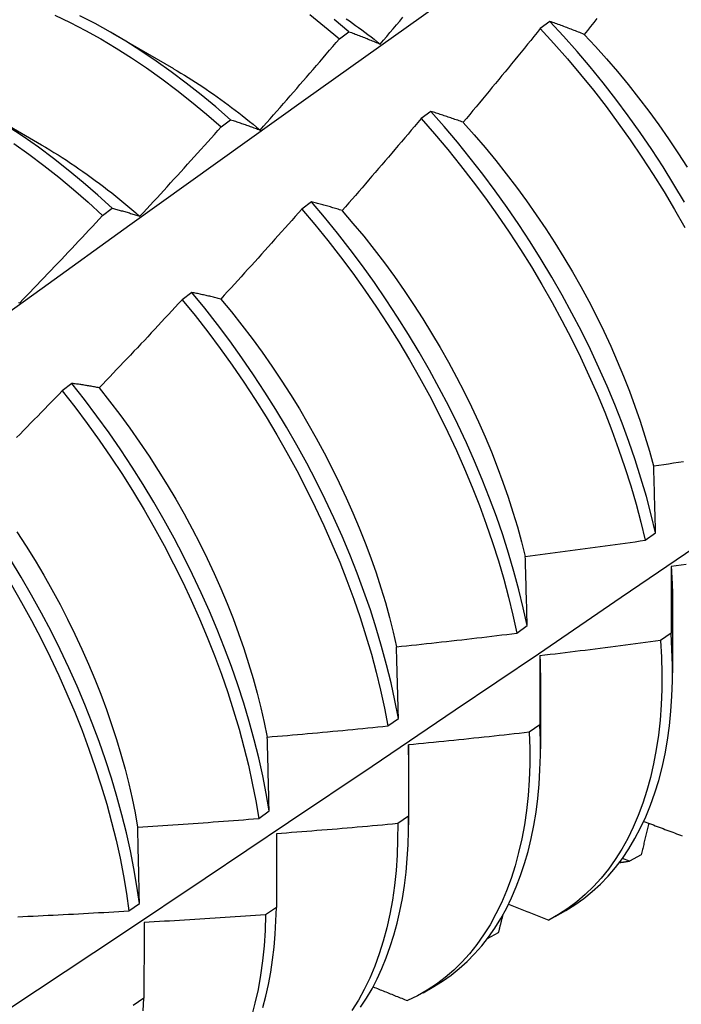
# Model space of a CAD drawing. Header units: inches. Extents: x 10.4 to 91.7, y 6.5 to 62.3.
# Tile 48 of 54: x 84.123 to 84.297, y 31.034 to 31.294. Entities that reach past the tile are written whole.
import ezdxf

# ---------------------------------------------------------------- set-up
doc = ezdxf.new("R2010")
doc.units = ezdxf.units.IN
doc.header["$MEASUREMENT"] = 0
doc.layers.add('Visible Edges(ANSI)', color=7, linetype='Continuous', lineweight=25)

msp = doc.modelspace()

# ---------------------------------------------------------------- linework, layer by layer
at = {"layer": 'Visible Edges(ANSI)'}
for p, q in [((84.26268, 31.29322), (84.26015, 31.29131)), ((84.1475, 31.28999), (84.16345, 31.28076)), ((84.2072, 31.28863), (84.20971, 31.2905)), ((84.1127, 31.26995), (84.12866, 31.26072)), ((84.23128, 31.26951), (84.22874, 31.26759)), ((84.17602, 31.26542), (84.17854, 31.2673)), ((84.19982, 31.2457), (84.19727, 31.24378)), ((84.14481, 31.24211), (84.14733, 31.24399)), ((84.16829, 31.22182), (84.16575, 31.21988)), ((84.13671, 31.19785), (84.13415, 31.19591)), ((84.28781, 31.15653), (84.29054, 31.15851)), ((84.29502, 31.14007), (84.29499, 31.12163)), ((84.25397, 31.13206), (84.2567, 31.13404)), ((84.29461, 31.13206), (84.29182, 31.13011)), ((84.26022, 31.12003), (84.2602, 31.10159)), ((84.22001, 31.10763), (84.22276, 31.10961)), ((84.26006, 31.10791), (84.25726, 31.10596)), ((84.22542, 31.09999), (84.2254, 31.08155)), ((84.18593, 31.08325), (84.18869, 31.08522)), ((84.22538, 31.08383), (84.22257, 31.08188)), ((84.19062, 31.07921), (84.19059, 31.05982)), ((84.28369, 31.07197), (84.28179, 31.07272)), ((84.28673, 31.07363), (84.28369, 31.07197)), ((84.15174, 31.05892), (84.15451, 31.06088)), ((84.19059, 31.05982), (84.18777, 31.05788)), ((84.26405, 31.05739), (84.26686, 31.05901)), ((84.24909, 31.05315), (84.24618, 31.05158)), ((84.22925, 31.03735), (84.23206, 31.03897)), ((84.15567, 31.03588), (84.15285, 31.03395))]:
    msp.add_line(p, q, dxfattribs=at)
at = {"layer": 'Visible Edges(ANSI)', "flags": 128}
for points in [[(83.89576, 31.05403), (83.91918, 31.0711), (83.94258, 31.08814), (83.96595, 31.10514), (83.98929, 31.1221), (84.0126, 31.13902), (84.03589, 31.15589), (84.05916, 31.17273), (84.0824, 31.18952), (84.10563, 31.20627), (84.12883, 31.22296), (84.15201, 31.23961), (84.17518, 31.25622), (84.19833, 31.27277), (84.22147, 31.28927), (84.24459, 31.30572)], [(84.01658, 30.9651), (84.03887, 30.97963), (84.06113, 30.9942), (84.08335, 31.0088), (84.10553, 31.02344), (84.12766, 31.0381), (84.14976, 31.05279), (84.17182, 31.06751), (84.19383, 31.08226), (84.21581, 31.09703), (84.23774, 31.11183), (84.25964, 31.12665), (84.28149, 31.1415), (84.30331, 31.15637), (84.32509, 31.17125), (84.34682, 31.18616), (84.36852, 31.20109), (84.39017, 31.21604), (84.41179, 31.23101), (84.43337, 31.24599), (84.4549, 31.26098), (84.4764, 31.27599), (84.49786, 31.29102), (84.51928, 31.30605)], [(84.13222, 31.29485), (84.13626, 31.29292), (84.1403, 31.29082), (84.14434, 31.28858), (84.14837, 31.28618), (84.15239, 31.28363), (84.1564, 31.28094), (84.16038, 31.2781), (84.16434, 31.27513), (84.16827, 31.27202), (84.17217, 31.26879), (84.17602, 31.26542)], [(84.17854, 31.2673), (84.17468, 31.27066), (84.17079, 31.27388), (84.16685, 31.27698), (84.16289, 31.27994), (84.15891, 31.28277), (84.1549, 31.28545), (84.15088, 31.28798), (84.14684, 31.29037), (84.1428, 31.29261), (84.13876, 31.29469)], [(84.19938, 31.29499), (84.2033, 31.29187), (84.2072, 31.28863)], [(84.20971, 31.2905), (84.20582, 31.29373)], [(84.20901, 31.2939), (84.20983, 31.29333), (84.21065, 31.29275), (84.21147, 31.29216), (84.21228, 31.29156), (84.2131, 31.29096), (84.21391, 31.29035), (84.21473, 31.28974), (84.21554, 31.28912), (84.21635, 31.28849), (84.21716, 31.28786), (84.21796, 31.28721)], [(84.21796, 31.28723), (84.21882, 31.28824), (84.21968, 31.28926), (84.22054, 31.29027), (84.22139, 31.29128), (84.22225, 31.2923), (84.2231, 31.29331), (84.22395, 31.29433)], [(84.27172, 31.2898), (84.27134, 31.28996), (84.27095, 31.29011), (84.27057, 31.29026), (84.27018, 31.29041), (84.2698, 31.29056), (84.26942, 31.2907), (84.26904, 31.29085), (84.26866, 31.291), (84.26828, 31.29114), (84.2679, 31.29129), (84.26752, 31.29143), (84.26715, 31.29157), (84.26677, 31.29172), (84.26639, 31.29186), (84.26602, 31.292), (84.26565, 31.29214), (84.26527, 31.29228), (84.2649, 31.29241), (84.26453, 31.29255), (84.26416, 31.29269), (84.26379, 31.29282), (84.26342, 31.29296), (84.26305, 31.29309), (84.26268, 31.29322)], [(84.29816, 31.24559), (84.29537, 31.25026), (84.29249, 31.25488), (84.28951, 31.25944), (84.28643, 31.26394), (84.28327, 31.26837), (84.28003, 31.27272), (84.2767, 31.277), (84.2733, 31.2812), (84.26983, 31.2853), (84.26629, 31.28931), (84.26268, 31.29322)], [(84.27505, 31.29396), (84.27422, 31.29292), (84.27339, 31.29188), (84.27255, 31.29084), (84.27172, 31.2898)], [(84.20971, 31.2905), (84.21005, 31.29037), (84.21038, 31.29025), (84.21072, 31.29012), (84.21106, 31.28999), (84.2114, 31.28986), (84.21174, 31.28973), (84.21208, 31.2896), (84.21242, 31.28947), (84.21276, 31.28934), (84.2131, 31.2892), (84.21344, 31.28907), (84.21379, 31.28893), (84.21413, 31.2888), (84.21448, 31.28866), (84.21482, 31.28852), (84.21517, 31.28838), (84.21551, 31.28824), (84.21586, 31.2881), (84.21621, 31.28796), (84.21656, 31.28781), (84.21691, 31.28767), (84.21726, 31.28752), (84.21761, 31.28738), (84.21796, 31.28723)], [(84.26015, 31.29131), (84.25931, 31.29027), (84.25847, 31.28924), (84.25764, 31.2882), (84.2568, 31.28717), (84.25596, 31.28613), (84.25512, 31.2851), (84.25427, 31.28407), (84.25343, 31.28304), (84.25259, 31.28201), (84.25174, 31.28098), (84.2509, 31.27995), (84.25005, 31.27892), (84.24921, 31.27789), (84.24836, 31.27686), (84.24751, 31.27584), (84.24666, 31.27481), (84.24581, 31.27379), (84.24496, 31.27276), (84.24411, 31.27174), (84.24326, 31.27072), (84.24241, 31.2697), (84.24156, 31.26867), (84.2407, 31.26765), (84.23985, 31.26663)], [(84.26015, 31.29131), (84.26375, 31.28739), (84.26729, 31.28337), (84.27075, 31.27926), (84.27415, 31.27506), (84.27747, 31.27078), (84.2807, 31.26641), (84.28386, 31.26198), (84.28692, 31.25747), (84.2899, 31.25291), (84.29278, 31.24829), (84.29556, 31.24362), (84.29824, 31.2389)], [(84.27172, 31.28979), (84.27469, 31.28661), (84.27762, 31.28334), (84.28049, 31.27999), (84.2833, 31.27657), (84.28606, 31.27309), (84.28875, 31.26954), (84.29137, 31.26594), (84.29393, 31.26228), (84.29642, 31.25857), (84.29884, 31.25481)], [(84.18632, 31.2646), (84.1872, 31.26559), (84.18808, 31.26659), (84.18896, 31.26758), (84.18983, 31.26857), (84.19071, 31.26957), (84.19158, 31.27057), (84.19246, 31.27156), (84.19333, 31.27256), (84.1942, 31.27356), (84.19508, 31.27456), (84.19595, 31.27556), (84.19682, 31.27656), (84.19769, 31.27756), (84.19856, 31.27856), (84.19942, 31.27957), (84.20029, 31.28057), (84.20116, 31.28158), (84.20202, 31.28258), (84.20289, 31.28359), (84.20375, 31.28459), (84.20461, 31.2856), (84.20547, 31.28661), (84.20634, 31.28762), (84.2072, 31.28863)], [(84.16346, 31.28074), (84.16442, 31.28018), (84.16539, 31.27961), (84.16635, 31.27902), (84.16732, 31.27843), (84.16828, 31.27783), (84.16924, 31.27722), (84.17021, 31.27659), (84.17117, 31.27596), (84.17212, 31.27532), (84.17308, 31.27467), (84.17404, 31.274), (84.17499, 31.27333), (84.17594, 31.27265), (84.1769, 31.27196), (84.17785, 31.27126), (84.17879, 31.27056), (84.17974, 31.26984), (84.18068, 31.26911), (84.18162, 31.26838), (84.18256, 31.26763), (84.1835, 31.26688), (84.18444, 31.26612), (84.18537, 31.26535), (84.1863, 31.26457)], [(84.23985, 31.26663), (84.23948, 31.26676), (84.23911, 31.26689), (84.23875, 31.26702), (84.23839, 31.26715), (84.23802, 31.26727), (84.23766, 31.2674), (84.2373, 31.26752), (84.23694, 31.26765), (84.23658, 31.26777), (84.23622, 31.26789), (84.23586, 31.26801), (84.23551, 31.26813), (84.23515, 31.26825), (84.23479, 31.26837), (84.23444, 31.26849), (84.23408, 31.2686), (84.23373, 31.26872), (84.23338, 31.26884), (84.23303, 31.26895), (84.23268, 31.26906), (84.23232, 31.26918), (84.23198, 31.26929), (84.23163, 31.2694), (84.23128, 31.26951)], [(84.29054, 31.15851), (84.28938, 31.16326), (84.2881, 31.16804), (84.28668, 31.17285), (84.28514, 31.17769), (84.28348, 31.18253), (84.28169, 31.18739), (84.27978, 31.19225), (84.27775, 31.1971), (84.2756, 31.20195), (84.27334, 31.20678), (84.27097, 31.21159), (84.26849, 31.21637), (84.2659, 31.22112), (84.2632, 31.22583), (84.26041, 31.2305), (84.25751, 31.23511), (84.25453, 31.23967), (84.25145, 31.24416), (84.24828, 31.24859), (84.24503, 31.25294), (84.24171, 31.25722), (84.2383, 31.2614), (84.23482, 31.2655), (84.23128, 31.26951)], [(84.17854, 31.2673), (84.17886, 31.2672), (84.17918, 31.2671), (84.17949, 31.26699), (84.17981, 31.26689), (84.18013, 31.26678), (84.18045, 31.26668), (84.18077, 31.26657), (84.18109, 31.26646), (84.18141, 31.26635), (84.18174, 31.26624), (84.18206, 31.26613), (84.18238, 31.26602), (84.18271, 31.26591), (84.18303, 31.26579), (84.18336, 31.26568), (84.18368, 31.26556), (84.18401, 31.26545), (84.18434, 31.26533), (84.18467, 31.26521), (84.185, 31.26509), (84.18533, 31.26497), (84.18566, 31.26485), (84.18599, 31.26472), (84.18632, 31.2646)], [(84.22874, 31.26759), (84.22788, 31.26657), (84.22702, 31.26555), (84.22616, 31.26454), (84.2253, 31.26352), (84.22444, 31.26251), (84.22358, 31.2615), (84.22271, 31.26048), (84.22185, 31.25947), (84.22099, 31.25846), (84.22012, 31.25745), (84.21925, 31.25644), (84.21839, 31.25543), (84.21752, 31.25443), (84.21665, 31.25342), (84.21578, 31.25241), (84.21491, 31.25141), (84.21404, 31.2504), (84.21317, 31.2494), (84.2123, 31.24839), (84.21142, 31.24739), (84.21055, 31.24639), (84.20967, 31.24539), (84.2088, 31.24439), (84.20792, 31.24339)], [(84.22874, 31.26759), (84.23228, 31.26358), (84.23575, 31.25947), (84.23915, 31.25527), (84.24247, 31.25099), (84.24572, 31.24664), (84.24887, 31.2422), (84.25195, 31.2377), (84.25493, 31.23314), (84.25781, 31.22852), (84.2606, 31.22386), (84.26328, 31.21914), (84.26587, 31.21439), (84.26834, 31.20961), (84.27071, 31.20479), (84.27296, 31.19996), (84.2751, 31.19511), (84.27712, 31.19026), (84.27902, 31.1854), (84.2808, 31.18054), (84.28245, 31.1757), (84.28398, 31.17087), (84.28539, 31.16606), (84.28666, 31.16128), (84.28781, 31.15653)], [(84.23982, 31.26661), (84.24274, 31.26334), (84.24562, 31.25999), (84.24844, 31.25657), (84.2512, 31.25309), (84.2539, 31.24955), (84.25653, 31.24595), (84.2591, 31.24229), (84.2616, 31.23859), (84.26402, 31.23484), (84.26637, 31.23105), (84.26864, 31.22723), (84.27083, 31.22337), (84.27293, 31.21948), (84.27494, 31.21557), (84.27687, 31.21164), (84.2787, 31.20769), (84.28045, 31.20374), (84.2821, 31.19977), (84.28365, 31.19581), (84.28511, 31.19185), (84.28648, 31.18789), (84.28774, 31.18395), (84.28891, 31.18003), (84.28998, 31.17613)], [(84.14733, 31.24399), (84.14352, 31.24746), (84.13966, 31.25081), (84.13576, 31.25403), (84.13182, 31.25712), (84.12786, 31.26008), (84.12387, 31.26289), (84.11986, 31.26556)], [(84.15465, 31.24188), (84.15555, 31.24285), (84.15645, 31.24382), (84.15735, 31.24479), (84.15824, 31.24577), (84.15914, 31.24674), (84.16004, 31.24772), (84.16093, 31.2487), (84.16183, 31.24967), (84.16272, 31.25065), (84.16361, 31.25163), (84.1645, 31.25261), (84.16539, 31.25359), (84.16628, 31.25457), (84.16717, 31.25556), (84.16806, 31.25654), (84.16895, 31.25752), (84.16984, 31.25851), (84.17072, 31.25949), (84.17161, 31.26048), (84.17249, 31.26147), (84.17338, 31.26245), (84.17426, 31.26344), (84.17514, 31.26443), (84.17602, 31.26542)], [(84.12136, 31.26106), (84.12535, 31.25824), (84.12931, 31.25527), (84.13324, 31.25217), (84.13714, 31.24894), (84.141, 31.24559), (84.14481, 31.24211)], [(84.12864, 31.26069), (84.12975, 31.26005), (84.13085, 31.25939), (84.13195, 31.25871), (84.13305, 31.25803), (84.13415, 31.25733), (84.13525, 31.25662), (84.13634, 31.2559), (84.13744, 31.25516), (84.13853, 31.25441), (84.13962, 31.25365), (84.14071, 31.25288), (84.1418, 31.2521), (84.14288, 31.25131), (84.14396, 31.2505), (84.14505, 31.24968), (84.14612, 31.24885), (84.1472, 31.24801), (84.14827, 31.24716), (84.14934, 31.2463), (84.15041, 31.24542), (84.15147, 31.24454), (84.15253, 31.24364), (84.15358, 31.24274), (84.15464, 31.24182)], [(84.20792, 31.24339), (84.20758, 31.2435), (84.20723, 31.2436), (84.20689, 31.24371), (84.20654, 31.24381), (84.2062, 31.24391), (84.20585, 31.24402), (84.20551, 31.24412), (84.20517, 31.24422), (84.20483, 31.24432), (84.20449, 31.24442), (84.20415, 31.24451), (84.20381, 31.24461), (84.20348, 31.24471), (84.20314, 31.2448), (84.2028, 31.2449), (84.20247, 31.24499), (84.20214, 31.24508), (84.2018, 31.24517), (84.20147, 31.24526), (84.20114, 31.24535), (84.20081, 31.24544), (84.20048, 31.24553), (84.20015, 31.24562), (84.19982, 31.2457)], [(84.2567, 31.13404), (84.25567, 31.13875), (84.25451, 31.1435), (84.25322, 31.14829), (84.2518, 31.1531), (84.25025, 31.15793), (84.24858, 31.16278), (84.24678, 31.16764), (84.24487, 31.1725), (84.24283, 31.17735), (84.24068, 31.1822), (84.23841, 31.18703), (84.23603, 31.19184), (84.23354, 31.19662), (84.23094, 31.20136), (84.22824, 31.20607), (84.22544, 31.21073), (84.22254, 31.21534), (84.21955, 31.2199), (84.21647, 31.22439), (84.21329, 31.22881), (84.21004, 31.23316), (84.20671, 31.23743), (84.2033, 31.24161), (84.19982, 31.2457)], [(84.14733, 31.24399), (84.14763, 31.24392), (84.14793, 31.24384), (84.14823, 31.24376), (84.14853, 31.24368), (84.14883, 31.2436), (84.14913, 31.24352), (84.14943, 31.24343), (84.14973, 31.24335), (84.15003, 31.24327), (84.15034, 31.24318), (84.15064, 31.24309), (84.15094, 31.24301), (84.15125, 31.24292), (84.15155, 31.24283), (84.15186, 31.24274), (84.15217, 31.24264), (84.15248, 31.24255), (84.15278, 31.24246), (84.15309, 31.24236), (84.1534, 31.24227), (84.15371, 31.24217), (84.15403, 31.24207), (84.15434, 31.24198), (84.15465, 31.24188)], [(84.19727, 31.24378), (84.19639, 31.24278), (84.19551, 31.24178), (84.19463, 31.24079), (84.19375, 31.2398), (84.19287, 31.2388), (84.19198, 31.23781), (84.1911, 31.23682), (84.19021, 31.23583), (84.18933, 31.23483), (84.18844, 31.23385), (84.18755, 31.23286), (84.18667, 31.23187), (84.18578, 31.23088), (84.18489, 31.22989), (84.184, 31.22891), (84.18311, 31.22792), (84.18221, 31.22694), (84.18132, 31.22596), (84.18043, 31.22497), (84.17953, 31.22399), (84.17864, 31.22301), (84.17774, 31.22203), (84.17684, 31.22105), (84.17595, 31.22007)], [(84.19727, 31.24378), (84.20075, 31.23968), (84.20415, 31.23549), (84.20748, 31.23121), (84.21073, 31.22686), (84.21389, 31.22243), (84.21697, 31.21793), (84.21995, 31.21338), (84.22284, 31.20876), (84.22564, 31.2041), (84.22833, 31.19938), (84.23092, 31.19463), (84.2334, 31.18985), (84.23577, 31.18504), (84.23803, 31.18021), (84.24018, 31.17536), (84.2422, 31.17051), (84.24411, 31.16565), (84.2459, 31.16079), (84.24756, 31.15595), (84.2491, 31.15111), (84.25051, 31.14631), (84.25179, 31.14152), (84.25294, 31.13677), (84.25397, 31.13206)], [(84.2079, 31.24335), (84.21078, 31.24001), (84.21361, 31.2366), (84.21637, 31.23313), (84.21907, 31.22959), (84.22171, 31.226), (84.22427, 31.22235), (84.22677, 31.21865), (84.22918, 31.2149), (84.23152, 31.21111), (84.23378, 31.20728), (84.23596, 31.20342), (84.23806, 31.19952), (84.24007, 31.19561), (84.242, 31.19167), (84.24384, 31.18772), (84.24559, 31.18376), (84.24725, 31.1798), (84.24882, 31.17583), (84.25029, 31.17187), (84.25166, 31.16791), (84.25294, 31.16397), (84.25412, 31.16005), (84.2552, 31.15615), (84.25617, 31.15227)], [(84.12295, 31.21906), (84.12387, 31.22001), (84.12478, 31.22096), (84.1257, 31.22191), (84.12662, 31.22287), (84.12754, 31.22382), (84.12845, 31.22478), (84.12937, 31.22573), (84.13029, 31.22669), (84.1312, 31.22765), (84.13211, 31.2286), (84.13302, 31.22956), (84.13394, 31.23052), (84.13485, 31.23148), (84.13576, 31.23245), (84.13667, 31.23341), (84.13757, 31.23437), (84.13848, 31.23534), (84.13939, 31.2363), (84.14029, 31.23727), (84.1412, 31.23823), (84.1421, 31.2392), (84.14301, 31.24017), (84.14391, 31.24114), (84.14481, 31.24211)], [(84.16575, 31.21988), (84.16484, 31.21891), (84.16394, 31.21793), (84.16304, 31.21696), (84.16214, 31.21598), (84.16123, 31.21501), (84.16033, 31.21404), (84.15942, 31.21307), (84.15852, 31.2121), (84.15761, 31.21113), (84.1567, 31.21016), (84.1558, 31.20919), (84.15489, 31.20823), (84.15398, 31.20726), (84.15307, 31.2063), (84.15215, 31.20533), (84.15124, 31.20437), (84.15033, 31.2034), (84.14942, 31.20244), (84.1485, 31.20148), (84.14759, 31.20052), (84.14667, 31.19956), (84.14575, 31.1986), (84.14484, 31.19764), (84.14392, 31.19669)], [(84.16575, 31.21988), (84.16915, 31.2157), (84.17249, 31.21143), (84.17574, 31.20708), (84.17891, 31.20266), (84.18199, 31.19816), (84.18498, 31.19361), (84.18788, 31.189), (84.19068, 31.18433), (84.19337, 31.17963), (84.19597, 31.17488), (84.19846, 31.1701), (84.20084, 31.16529), (84.2031, 31.16046), (84.20525, 31.15561), (84.20729, 31.15076), (84.2092, 31.1459), (84.211, 31.14104), (84.21267, 31.13619), (84.21421, 31.13136), (84.21563, 31.12655), (84.21692, 31.12177), (84.21808, 31.11701), (84.21911, 31.1123), (84.22001, 31.10763)], [(84.17595, 31.22007), (84.17562, 31.22016), (84.17529, 31.22024), (84.17497, 31.22032), (84.17464, 31.2204), (84.17432, 31.22048), (84.17399, 31.22056), (84.17367, 31.22063), (84.17335, 31.22071), (84.17303, 31.22079), (84.17271, 31.22086), (84.17239, 31.22094), (84.17207, 31.22101), (84.17175, 31.22108), (84.17143, 31.22115), (84.17111, 31.22122), (84.1708, 31.22129), (84.17048, 31.22136), (84.17017, 31.22143), (84.16985, 31.2215), (84.16954, 31.22156), (84.16923, 31.22163), (84.16892, 31.22169), (84.16861, 31.22175), (84.16829, 31.22182)], [(84.22276, 31.10961), (84.22185, 31.11428), (84.22081, 31.11899), (84.21964, 31.12375), (84.21834, 31.12853), (84.21691, 31.13335), (84.21536, 31.13818), (84.21368, 31.14303), (84.21187, 31.14789), (84.20995, 31.15274), (84.20791, 31.1576), (84.20575, 31.16244), (84.20347, 31.16727), (84.20108, 31.17208), (84.19859, 31.17686), (84.19598, 31.1816), (84.19328, 31.18631), (84.19047, 31.19097), (84.18757, 31.19558), (84.18457, 31.20013), (84.18148, 31.20461), (84.17831, 31.20903), (84.17505, 31.21337), (84.17171, 31.21764), (84.16829, 31.22182)], [(84.17594, 31.22006), (84.17876, 31.21666), (84.18152, 31.21318), (84.18421, 31.20964), (84.18684, 31.20604), (84.1894, 31.20238), (84.19189, 31.19867), (84.19431, 31.19492), (84.19666, 31.19113), (84.19892, 31.1873), (84.20111, 31.18343), (84.20322, 31.17954), (84.20524, 31.17563), (84.20718, 31.17169), (84.20903, 31.16774), (84.21078, 31.16379), (84.21245, 31.15982), (84.21402, 31.15586), (84.2155, 31.1519), (84.21687, 31.14795), (84.21814, 31.14401), (84.21932, 31.1401), (84.22038, 31.1362), (84.22135, 31.13233), (84.22221, 31.12849)], [(84.12265, 31.21913), (84.12295, 31.21906)], [(84.14392, 31.19669), (84.14361, 31.19675), (84.1433, 31.1968), (84.14299, 31.19686), (84.14269, 31.19692), (84.14238, 31.19697), (84.14208, 31.19703), (84.14177, 31.19708), (84.14147, 31.19713), (84.14116, 31.19719), (84.14086, 31.19724), (84.14056, 31.19729), (84.14026, 31.19733), (84.13996, 31.19738), (84.13966, 31.19743), (84.13936, 31.19748), (84.13907, 31.19752), (84.13877, 31.19757), (84.13847, 31.19761), (84.13818, 31.19765), (84.13788, 31.19769), (84.13759, 31.19773), (84.13729, 31.19777), (84.137, 31.19781), (84.13671, 31.19785)], [(84.18869, 31.08522), (84.18791, 31.08984), (84.18699, 31.09452), (84.18594, 31.09924), (84.18477, 31.10399), (84.18346, 31.10878), (84.18202, 31.11359), (84.18046, 31.11843), (84.17877, 31.12328), (84.17696, 31.12813), (84.17503, 31.13299), (84.17298, 31.13785), (84.17081, 31.14269), (84.16853, 31.14752), (84.16614, 31.15233), (84.16364, 31.1571), (84.16103, 31.16185), (84.15832, 31.16655), (84.1555, 31.1712), (84.15259, 31.17581), (84.14959, 31.18036), (84.1465, 31.18484), (84.14332, 31.18925), (84.14005, 31.19359), (84.13671, 31.19785)], [(84.14388, 31.19667), (84.14664, 31.19319), (84.14934, 31.18964), (84.15198, 31.18604), (84.15455, 31.18239), (84.15705, 31.17869), (84.15948, 31.17494), (84.16183, 31.17115), (84.1641, 31.16732), (84.1663, 31.16346), (84.16841, 31.15958), (84.17043, 31.15567), (84.17237, 31.15174), (84.17422, 31.14779), (84.17597, 31.14384), (84.17763, 31.13988), (84.17919, 31.13592), (84.18065, 31.13196), (84.18202, 31.12801), (84.18329, 31.12407), (84.18446, 31.12014), (84.18553, 31.11624), (84.1865, 31.11236), (84.18737, 31.10852), (84.18814, 31.1047)], [(84.13415, 31.19591), (84.13323, 31.19496), (84.13231, 31.194), (84.13139, 31.19305), (84.13046, 31.1921), (84.12954, 31.19115), (84.12861, 31.1902), (84.12769, 31.18925), (84.12676, 31.1883), (84.12583, 31.18735), (84.12491, 31.1864), (84.12398, 31.18546), (84.12305, 31.18451), (84.12212, 31.18357)], [(84.13415, 31.19591), (84.13749, 31.19164), (84.14075, 31.1873), (84.14392, 31.18288), (84.14701, 31.17839), (84.15001, 31.17384), (84.15291, 31.16923), (84.15571, 31.16457), (84.15842, 31.15987), (84.16102, 31.15512), (84.16351, 31.15034), (84.1659, 31.14553), (84.16817, 31.14071), (84.17033, 31.13586), (84.17237, 31.13101), (84.17429, 31.12615), (84.1761, 31.12129), (84.17777, 31.11644), (84.17933, 31.11161), (84.18075, 31.1068), (84.18205, 31.10201), (84.18322, 31.09726), (84.18425, 31.09254), (84.18516, 31.08787), (84.18593, 31.08325)], [(84.29004, 31.17611), (84.29135, 31.17631), (84.29267, 31.1765), (84.29398, 31.1767), (84.2953, 31.17689), (84.29661, 31.17709), (84.29792, 31.17729)], [(84.29054, 31.15851), (84.29052, 31.15926), (84.2905, 31.16), (84.29048, 31.16074), (84.29045, 31.16148), (84.29043, 31.16223), (84.29041, 31.16297), (84.29039, 31.16371), (84.29037, 31.16444), (84.29035, 31.16518), (84.29033, 31.16592), (84.29031, 31.16665), (84.29029, 31.16739), (84.29027, 31.16812), (84.29025, 31.16885), (84.29023, 31.16958), (84.29021, 31.17031), (84.29019, 31.17104), (84.29017, 31.17177), (84.29014, 31.1725), (84.29012, 31.17322), (84.2901, 31.17395), (84.29008, 31.17467), (84.29006, 31.17539), (84.29004, 31.17611)], [(84.12223, 31.15873), (84.12466, 31.15499), (84.12701, 31.1512), (84.12928, 31.14738), (84.13146, 31.14352), (84.13357, 31.13963), (84.13558, 31.13572), (84.13751, 31.13179), (84.13935, 31.12784), (84.1411, 31.12388), (84.14276, 31.11992), (84.14433, 31.11595), (84.1458, 31.11199), (84.14718, 31.10803), (84.14846, 31.10409), (84.14964, 31.10016), (84.15073, 31.09626), (84.15171, 31.09238), (84.15259, 31.08853), (84.15336, 31.08472), (84.15403, 31.08095)], [(84.25619, 31.15227), (84.25751, 31.15244), (84.25883, 31.15261), (84.26015, 31.15277), (84.26147, 31.15294), (84.26279, 31.15311), (84.26411, 31.15328), (84.26542, 31.15345), (84.26674, 31.15363), (84.26806, 31.1538), (84.26938, 31.15397), (84.2707, 31.15415), (84.27201, 31.15433), (84.27333, 31.15451), (84.27465, 31.15468), (84.27596, 31.15486), (84.27728, 31.15505), (84.2786, 31.15523), (84.27991, 31.15541), (84.28123, 31.1556), (84.28255, 31.15578), (84.28386, 31.15597), (84.28518, 31.15615), (84.28649, 31.15634), (84.28781, 31.15653)], [(84.2567, 31.13404), (84.25668, 31.13481), (84.25666, 31.13558), (84.25664, 31.13635), (84.25662, 31.13712), (84.2566, 31.13789), (84.25658, 31.13865), (84.25656, 31.13942), (84.25654, 31.14018), (84.25652, 31.14094), (84.25649, 31.14171), (84.25647, 31.14247), (84.25645, 31.14323), (84.25643, 31.14399), (84.25641, 31.14475), (84.25639, 31.1455), (84.25637, 31.14626), (84.25634, 31.14701), (84.25632, 31.14777), (84.2563, 31.14852), (84.25628, 31.14927), (84.25626, 31.15003), (84.25624, 31.15078), (84.25621, 31.15153), (84.25619, 31.15227)], [(84.15451, 31.06088), (84.15385, 31.06545), (84.15306, 31.07008), (84.15213, 31.07476), (84.15108, 31.07948), (84.14989, 31.08424), (84.14858, 31.08903), (84.14714, 31.09384), (84.14557, 31.09868), (84.14387, 31.10353), (84.14205, 31.10838), (84.14012, 31.11324), (84.13806, 31.1181), (84.13588, 31.12294), (84.1336, 31.12777), (84.1312, 31.13257), (84.12869, 31.13735), (84.12607, 31.14209), (84.12335, 31.14679), (84.12053, 31.15144)], [(84.29464, 31.14964), (84.29464, 31.14892), (84.29464, 31.1482), (84.29463, 31.14748), (84.29463, 31.14675), (84.29463, 31.14603), (84.29463, 31.1453), (84.29463, 31.14457), (84.29463, 31.14385), (84.29462, 31.14312), (84.29462, 31.14239), (84.29462, 31.14166), (84.29462, 31.14093), (84.29462, 31.14019), (84.29462, 31.13946), (84.29462, 31.13872), (84.29462, 31.13799), (84.29462, 31.13725), (84.29462, 31.13651), (84.29461, 31.13577), (84.29461, 31.13503), (84.29461, 31.13429), (84.29461, 31.13355), (84.29461, 31.13281), (84.29461, 31.13206)], [(84.29462, 31.14965), (84.29466, 31.14924), (84.29469, 31.14883), (84.29472, 31.14842), (84.29474, 31.14802), (84.29477, 31.14761), (84.29479, 31.14721), (84.29482, 31.14681), (84.29484, 31.14641), (84.29486, 31.146), (84.29488, 31.1456), (84.2949, 31.1452), (84.29492, 31.1448), (84.29493, 31.14441), (84.29494, 31.14401), (84.29496, 31.14361), (84.29497, 31.14322), (84.29498, 31.14282), (84.29499, 31.14243), (84.29499, 31.14203), (84.295, 31.14164), (84.295, 31.14125), (84.295, 31.14086), (84.29501, 31.14047), (84.29501, 31.14008)], [(84.2986, 31.15019), (84.29728, 31.15001), (84.29596, 31.14982), (84.29464, 31.14964)], [(84.12075, 31.14481), (84.12346, 31.14011), (84.12607, 31.13537), (84.12857, 31.13059), (84.13096, 31.12578), (84.13324, 31.12095), (84.13541, 31.11611), (84.13746, 31.11125), (84.13939, 31.1064), (84.14119, 31.10154), (84.14288, 31.09669), (84.14444, 31.09186), (84.14587, 31.08704), (84.14718, 31.08225), (84.14835, 31.0775), (84.1494, 31.07278), (84.15031, 31.06811), (84.15109, 31.06348), (84.15174, 31.05892)], [(84.22224, 31.12846), (84.22357, 31.1286), (84.22489, 31.12874), (84.22621, 31.12888), (84.22754, 31.12902), (84.22886, 31.12916), (84.23018, 31.12931), (84.23151, 31.12945), (84.23283, 31.1296), (84.23415, 31.12974), (84.23547, 31.12989), (84.23679, 31.13004), (84.23812, 31.13019), (84.23944, 31.13034), (84.24076, 31.13049), (84.24208, 31.13064), (84.2434, 31.1308), (84.24472, 31.13095), (84.24604, 31.13111), (84.24736, 31.13126), (84.24868, 31.13142), (84.25001, 31.13158), (84.25133, 31.13174), (84.25265, 31.1319), (84.25397, 31.13206)], [(84.26686, 31.05901), (84.26929, 31.06051), (84.27162, 31.06217), (84.27386, 31.06398), (84.276, 31.06594), (84.27803, 31.06806), (84.27996, 31.07032), (84.28179, 31.07272), (84.2835, 31.07526), (84.2851, 31.07794), (84.28659, 31.08075), (84.28796, 31.0837), (84.28922, 31.08677), (84.29035, 31.08996), (84.29136, 31.09328), (84.29226, 31.09671), (84.29302, 31.10025), (84.29367, 31.1039), (84.29418, 31.10765), (84.29458, 31.1115), (84.29484, 31.11545), (84.29497, 31.11948), (84.29498, 31.1236), (84.29486, 31.12779), (84.29461, 31.13206)], [(84.29182, 31.13011), (84.2905, 31.12993), (84.28918, 31.12975), (84.28786, 31.12958), (84.28654, 31.1294), (84.28522, 31.12922), (84.2839, 31.12905), (84.28257, 31.12888), (84.28125, 31.12871), (84.27993, 31.12853), (84.27861, 31.12837), (84.27728, 31.1282), (84.27596, 31.12803), (84.27464, 31.12786), (84.27331, 31.1277), (84.27199, 31.12753), (84.27066, 31.12737), (84.26934, 31.12721), (84.26802, 31.12705), (84.26669, 31.12689), (84.26537, 31.12673), (84.26404, 31.12657), (84.26272, 31.12642), (84.26139, 31.12626), (84.26007, 31.12611)], [(84.29182, 31.13011), (84.29207, 31.12575), (84.29218, 31.12146), (84.29215, 31.11725), (84.29199, 31.11314), (84.2917, 31.10912), (84.29127, 31.1052), (84.29071, 31.10138), (84.29002, 31.09767), (84.2892, 31.09408), (84.28825, 31.0906), (84.28717, 31.08725), (84.28596, 31.08402), (84.28463, 31.08092), (84.28318, 31.07796), (84.28161, 31.07514), (84.27991, 31.07246), (84.27811, 31.06992), (84.27619, 31.06753), (84.27415, 31.0653), (84.27201, 31.06322), (84.26976, 31.0613), (84.26742, 31.05953), (84.26497, 31.05793), (84.26242, 31.0565)], [(84.22276, 31.10961), (84.22274, 31.1104), (84.22271, 31.1112), (84.22269, 31.11199), (84.22267, 31.11279), (84.22265, 31.11358), (84.22263, 31.11437), (84.22261, 31.11516), (84.22259, 31.11595), (84.22257, 31.11674), (84.22255, 31.11753), (84.22253, 31.11832), (84.22251, 31.11911), (84.22248, 31.11989), (84.22246, 31.12067), (84.22244, 31.12146), (84.22242, 31.12224), (84.2224, 31.12302), (84.22238, 31.1238), (84.22235, 31.12458), (84.22233, 31.12536), (84.22231, 31.12614), (84.22229, 31.12691), (84.22227, 31.12769), (84.22224, 31.12846)], [(84.26003, 31.12614), (84.26004, 31.12588), (84.26005, 31.12563), (84.26006, 31.12537), (84.26008, 31.12511), (84.26009, 31.12486), (84.26009, 31.1246), (84.2601, 31.12435), (84.26011, 31.1241), (84.26012, 31.12384), (84.26013, 31.12359), (84.26013, 31.12333), (84.26014, 31.12308), (84.26015, 31.12283), (84.26015, 31.12258), (84.26016, 31.12232), (84.26016, 31.12207), (84.26016, 31.12182), (84.26017, 31.12157), (84.26017, 31.12132), (84.26017, 31.12107), (84.26017, 31.12082), (84.26017, 31.12057), (84.26017, 31.12032), (84.26017, 31.12007)], [(84.26007, 31.12611), (84.26007, 31.12536), (84.26007, 31.12461), (84.26006, 31.12386), (84.26006, 31.12311), (84.26006, 31.12236), (84.26006, 31.12161), (84.26006, 31.12086), (84.26006, 31.1201), (84.26006, 31.11935), (84.26006, 31.11859), (84.26006, 31.11784), (84.26006, 31.11708), (84.26006, 31.11632), (84.26006, 31.11556), (84.26006, 31.1148), (84.26006, 31.11404), (84.26006, 31.11328), (84.26006, 31.11251), (84.26006, 31.11175), (84.26006, 31.11098), (84.26006, 31.11022), (84.26006, 31.10945), (84.26006, 31.10868), (84.26006, 31.10791)], [(84.23206, 31.03897), (84.23439, 31.04041), (84.23664, 31.04199), (84.23879, 31.04372), (84.24086, 31.04558), (84.24283, 31.04758), (84.24471, 31.04972), (84.24649, 31.05199), (84.24816, 31.05439), (84.24974, 31.05692), (84.25121, 31.05957), (84.25257, 31.06234), (84.25383, 31.06524), (84.25497, 31.06824), (84.25601, 31.07136), (84.25694, 31.07459), (84.25775, 31.07793), (84.25844, 31.08136), (84.25903, 31.08489), (84.25949, 31.08852), (84.25984, 31.09224), (84.26007, 31.09604), (84.26018, 31.09992), (84.26018, 31.10388), (84.26006, 31.10791)], [(84.1882, 31.10469), (84.18952, 31.1048), (84.19085, 31.10491), (84.19218, 31.10502), (84.1935, 31.10514), (84.19483, 31.10525), (84.19616, 31.10537), (84.19748, 31.10548), (84.19881, 31.1056), (84.20013, 31.10572), (84.20146, 31.10584), (84.20279, 31.10596), (84.20411, 31.10609), (84.20544, 31.10621), (84.20676, 31.10633), (84.20809, 31.10646), (84.20941, 31.10659), (84.21074, 31.10671), (84.21206, 31.10684), (84.21339, 31.10697), (84.21471, 31.1071), (84.21604, 31.10723), (84.21736, 31.10737), (84.21868, 31.1075), (84.22001, 31.10763)], [(84.25726, 31.10596), (84.25738, 31.10167), (84.25736, 31.09746), (84.25721, 31.09334), (84.25692, 31.08932), (84.2565, 31.08539), (84.25595, 31.08156), (84.25526, 31.07785), (84.25445, 31.07425), (84.25351, 31.07076), (84.25244, 31.0674), (84.25124, 31.06417), (84.24992, 31.06106), (84.24847, 31.05809), (84.2469, 31.05526), (84.24522, 31.05257), (84.24342, 31.05003), (84.2415, 31.04763), (84.23948, 31.04539), (84.23734, 31.0433), (84.2351, 31.04137), (84.23276, 31.03959), (84.23032, 31.03798), (84.22778, 31.03654), (84.22514, 31.03526)], [(84.25726, 31.10596), (84.25593, 31.10581), (84.25461, 31.10566), (84.25328, 31.10551), (84.25195, 31.10536), (84.25063, 31.10522), (84.2493, 31.10507), (84.24797, 31.10493), (84.24665, 31.10478), (84.24532, 31.10464), (84.24399, 31.1045), (84.24267, 31.10436), (84.24134, 31.10422), (84.24001, 31.10408), (84.23868, 31.10394), (84.23735, 31.10381), (84.23603, 31.10367), (84.2347, 31.10354), (84.23337, 31.1034), (84.23204, 31.10327), (84.23071, 31.10314), (84.22938, 31.10301), (84.22805, 31.10288), (84.22672, 31.10276), (84.22539, 31.10263)], [(84.18869, 31.08522), (84.18867, 31.08604), (84.18865, 31.08686), (84.18863, 31.08768), (84.18861, 31.0885), (84.18859, 31.08932), (84.18857, 31.09014), (84.18855, 31.09095), (84.18853, 31.09177), (84.18851, 31.09258), (84.18849, 31.0934), (84.18847, 31.09421), (84.18845, 31.09502), (84.18843, 31.09583), (84.18841, 31.09664), (84.18839, 31.09745), (84.18837, 31.09826), (84.18835, 31.09907), (84.18833, 31.09987), (84.1883, 31.10068), (84.18828, 31.10148), (84.18826, 31.10228), (84.18824, 31.10308), (84.18822, 31.10389), (84.1882, 31.10469)], [(84.22534, 31.10266), (84.22534, 31.10255), (84.22534, 31.10244), (84.22535, 31.10233), (84.22535, 31.10222), (84.22535, 31.10211), (84.22535, 31.102), (84.22535, 31.10188), (84.22536, 31.10177), (84.22536, 31.10166), (84.22536, 31.10155), (84.22536, 31.10144), (84.22536, 31.10133), (84.22536, 31.10122), (84.22536, 31.10111), (84.22536, 31.101), (84.22537, 31.10089), (84.22537, 31.10078), (84.22537, 31.10068), (84.22537, 31.10057), (84.22537, 31.10046), (84.22537, 31.10035), (84.22537, 31.10024), (84.22537, 31.10013), (84.22537, 31.10002)], [(84.22539, 31.10263), (84.22539, 31.10186), (84.22539, 31.10108), (84.22539, 31.10031), (84.22539, 31.09953), (84.22539, 31.09876), (84.22539, 31.09798), (84.22539, 31.0972), (84.22539, 31.09642), (84.22539, 31.09564), (84.22539, 31.09486), (84.22539, 31.09408), (84.22539, 31.0933), (84.22539, 31.09251), (84.22538, 31.09173), (84.22538, 31.09094), (84.22538, 31.09016), (84.22538, 31.08937), (84.22538, 31.08858), (84.22538, 31.08779), (84.22538, 31.087), (84.22538, 31.08621), (84.22538, 31.08542), (84.22538, 31.08462), (84.22538, 31.08383)], [(84.15405, 31.08095), (84.15538, 31.08103), (84.15671, 31.08112), (84.15804, 31.0812), (84.15937, 31.08129), (84.1607, 31.08138), (84.16202, 31.08147), (84.16335, 31.08156), (84.16468, 31.08165), (84.16601, 31.08174), (84.16734, 31.08184), (84.16867, 31.08193), (84.17, 31.08203), (84.17133, 31.08212), (84.17265, 31.08222), (84.17398, 31.08232), (84.17531, 31.08242), (84.17664, 31.08252), (84.17797, 31.08262), (84.17929, 31.08272), (84.18062, 31.08283), (84.18195, 31.08293), (84.18328, 31.08304), (84.1846, 31.08314), (84.18593, 31.08325)], [(84.21281, 31.03353), (84.21436, 31.03591), (84.21581, 31.03841), (84.21716, 31.04101), (84.21841, 31.04373), (84.21957, 31.04656), (84.22062, 31.04948), (84.22157, 31.05252), (84.22242, 31.05565), (84.22316, 31.05887), (84.2238, 31.06219), (84.22433, 31.06559), (84.22476, 31.06908), (84.22508, 31.07266), (84.22529, 31.07631), (84.22539, 31.08003), (84.22538, 31.08383)], [(84.28871, 31.082), (84.28863, 31.08165), (84.28855, 31.08131), (84.28846, 31.08096), (84.28838, 31.08061), (84.2883, 31.08026), (84.28822, 31.07991), (84.28814, 31.07956), (84.28805, 31.07921), (84.28797, 31.07886), (84.28789, 31.07852), (84.28781, 31.07817), (84.28773, 31.07782), (84.28764, 31.07747), (84.28756, 31.07712), (84.28748, 31.07677), (84.2874, 31.07642), (84.28731, 31.07607), (84.28723, 31.07572), (84.28715, 31.07538), (84.28706, 31.07503), (84.28698, 31.07468), (84.2869, 31.07433), (84.28682, 31.07398), (84.28673, 31.07363)], [(84.28742, 31.08249), (84.28793, 31.0823), (84.28844, 31.08211), (84.28894, 31.08192), (84.28945, 31.08172), (84.28996, 31.08153), (84.29046, 31.08134), (84.29097, 31.08115), (84.29148, 31.08095), (84.29199, 31.08076), (84.29249, 31.08057), (84.293, 31.08038), (84.29351, 31.08018), (84.29402, 31.07999), (84.29453, 31.0798), (84.29504, 31.07961), (84.29554, 31.07942), (84.29605, 31.07922), (84.29656, 31.07903), (84.29707, 31.07884), (84.29758, 31.07865)], [(84.15451, 31.06088), (84.15449, 31.06173), (84.15447, 31.06257), (84.15445, 31.06342), (84.15443, 31.06426), (84.15442, 31.06511), (84.1544, 31.06595), (84.15438, 31.06679), (84.15436, 31.06763), (84.15434, 31.06847), (84.15432, 31.06931), (84.15431, 31.07015), (84.15429, 31.07098), (84.15427, 31.07182), (84.15425, 31.07265), (84.15423, 31.07349), (84.15421, 31.07432), (84.15419, 31.07515), (84.15417, 31.07598), (84.15415, 31.07681), (84.15413, 31.07764), (84.15411, 31.07847), (84.15409, 31.0793), (84.15407, 31.08012), (84.15405, 31.08095)], [(84.22257, 31.08188), (84.22124, 31.08176), (84.21991, 31.08164), (84.21858, 31.08152), (84.21725, 31.0814), (84.21592, 31.08128), (84.21459, 31.08116), (84.21326, 31.08104), (84.21193, 31.08093), (84.2106, 31.08081), (84.20927, 31.0807), (84.20794, 31.08058), (84.20661, 31.08047), (84.20527, 31.08036), (84.20394, 31.08025), (84.20261, 31.08014), (84.20128, 31.08004), (84.19995, 31.07993), (84.19861, 31.07982), (84.19728, 31.07972), (84.19595, 31.07962), (84.19462, 31.07951), (84.19328, 31.07941), (84.19195, 31.07931), (84.19062, 31.07921)], [(84.22257, 31.08188), (84.22256, 31.07767), (84.22242, 31.07354), (84.22214, 31.06951), (84.22173, 31.06558), (84.22119, 31.06175), (84.22051, 31.05803), (84.2197, 31.05442), (84.21877, 31.05093), (84.2177, 31.04756), (84.21651, 31.04432), (84.2152, 31.0412), (84.21376, 31.03823), (84.2122, 31.03539), (84.21052, 31.03269)], [(84.28369, 31.07197), (84.28358, 31.07195), (84.28347, 31.07193), (84.28335, 31.07191), (84.28324, 31.07189), (84.28312, 31.07187), (84.28301, 31.07185), (84.28289, 31.07183), (84.28278, 31.07182), (84.28266, 31.0718), (84.28255, 31.07178), (84.28243, 31.07176), (84.28232, 31.07174), (84.2822, 31.07173), (84.28209, 31.07171), (84.28197, 31.07169), (84.28186, 31.07168), (84.28174, 31.07166), (84.28163, 31.07165), (84.28151, 31.07163), (84.28139, 31.07161), (84.28128, 31.0716), (84.28116, 31.07158), (84.28105, 31.07157), (84.28093, 31.07155)], [(84.12246, 31.05737), (84.12379, 31.05743), (84.12513, 31.05749), (84.12646, 31.05755), (84.12779, 31.05761), (84.12912, 31.05768), (84.13045, 31.05774), (84.13178, 31.05781), (84.13311, 31.05787), (84.13444, 31.05794), (84.13577, 31.05801), (84.1371, 31.05808), (84.13844, 31.05815), (84.13977, 31.05822), (84.1411, 31.0583), (84.14243, 31.05837), (84.14376, 31.05845), (84.14509, 31.05852), (84.14642, 31.0586), (84.14775, 31.05868), (84.14908, 31.05876), (84.15041, 31.05884), (84.15174, 31.05892)], [(84.18704, 31.03341), (84.18782, 31.03643), (84.18851, 31.03954), (84.1891, 31.04272), (84.18959, 31.04599), (84.18999, 31.04934), (84.19029, 31.05276), (84.19049, 31.05625), (84.19059, 31.05982)], [(84.25176, 31.06066), (84.25221, 31.06049), (84.25265, 31.06031), (84.25309, 31.06014), (84.25354, 31.05997), (84.25398, 31.05979), (84.25442, 31.05962), (84.25487, 31.05944), (84.25531, 31.05927), (84.25575, 31.0591), (84.2562, 31.05892), (84.25664, 31.05875), (84.25709, 31.05858), (84.25753, 31.0584), (84.25797, 31.05823), (84.25842, 31.05806), (84.25886, 31.05788), (84.25931, 31.05771), (84.25975, 31.05754), (84.2602, 31.05736), (84.26064, 31.05719), (84.26109, 31.05702), (84.26153, 31.05684), (84.26198, 31.05667), (84.26242, 31.0565)], [(84.18777, 31.05788), (84.18644, 31.05778), (84.1851, 31.05769), (84.18377, 31.05759), (84.18244, 31.0575), (84.1811, 31.05741), (84.17977, 31.05732), (84.17843, 31.05723), (84.1771, 31.05714), (84.17577, 31.05705), (84.17443, 31.05697), (84.1731, 31.05688), (84.17176, 31.0568), (84.17043, 31.05671), (84.16909, 31.05663), (84.16776, 31.05655), (84.16642, 31.05647), (84.16509, 31.05639), (84.16375, 31.05631), (84.16242, 31.05623), (84.16108, 31.05616), (84.15975, 31.05608), (84.15841, 31.05601), (84.15708, 31.05594), (84.15574, 31.05587)], [(84.18777, 31.05788), (84.18763, 31.05375), (84.18736, 31.04971), (84.18696, 31.04577), (84.18642, 31.04193), (84.18576, 31.03821), (84.18496, 31.03459), (84.18403, 31.03109)], [(84.25026, 31.05782), (84.25021, 31.05763), (84.25016, 31.05743), (84.25011, 31.05724), (84.25006, 31.05704), (84.25002, 31.05685), (84.24997, 31.05665), (84.24992, 31.05646), (84.24987, 31.05627), (84.24982, 31.05607), (84.24977, 31.05588), (84.24972, 31.05568), (84.24967, 31.05549), (84.24962, 31.05529), (84.24958, 31.0551), (84.24953, 31.0549), (84.24948, 31.05471), (84.24943, 31.05451), (84.24938, 31.05432), (84.24933, 31.05413), (84.24928, 31.05393), (84.24923, 31.05374), (84.24918, 31.05354), (84.24914, 31.05335), (84.24909, 31.05315)], [(84.15574, 31.05587), (84.15574, 31.05504), (84.15574, 31.05422), (84.15573, 31.0534), (84.15573, 31.05257), (84.15573, 31.05175), (84.15573, 31.05092), (84.15572, 31.05009), (84.15572, 31.04926), (84.15572, 31.04844), (84.15572, 31.04761), (84.15571, 31.04677), (84.15571, 31.04594), (84.15571, 31.04511), (84.1557, 31.04427), (84.1557, 31.04344), (84.1557, 31.0426), (84.1557, 31.04177), (84.15569, 31.04093), (84.15569, 31.04009), (84.15569, 31.03925), (84.15568, 31.03841), (84.15568, 31.03757), (84.15568, 31.03672), (84.15567, 31.03588)], [(84.21608, 31.03891), (84.21646, 31.03876), (84.21684, 31.03861), (84.21721, 31.03846), (84.21759, 31.0383), (84.21797, 31.03815), (84.21834, 31.038), (84.21872, 31.03785), (84.2191, 31.03769), (84.21948, 31.03754), (84.21985, 31.03739), (84.22023, 31.03724), (84.22061, 31.03708), (84.22099, 31.03693), (84.22136, 31.03678), (84.22174, 31.03663), (84.22212, 31.03648), (84.2225, 31.03632), (84.22287, 31.03617), (84.22325, 31.03602), (84.22363, 31.03587), (84.22401, 31.03571), (84.22439, 31.03556), (84.22477, 31.03541), (84.22514, 31.03526)], [(84.15548, 31.03255), (84.15567, 31.03588)]]:
    msp.add_lwpolyline(points, dxfattribs=at)

doc.saveas('drawing.dxf')
